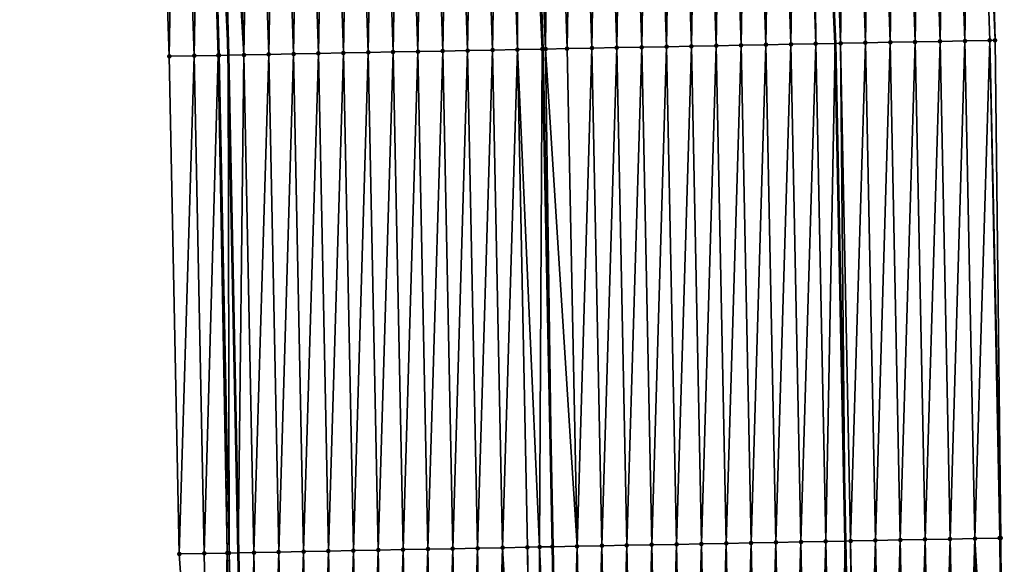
# Model space of a CAD drawing. Header units: feet. Extents: x 2017424 to 2024169, y 808042 to 818730.
# Tile 118 of 256: x 2023693 to 2023733, y 812137 to 812159. Entities that reach past the tile are written whole.
import ezdxf

# ---------------------------------------------------------------- set-up
doc = ezdxf.new("R2010")
doc.units = ezdxf.units.FT
doc.header["$MEASUREMENT"] = 0
for name, color, linetype, lineweight in [('EP_Travel Lane', 172, 'Continuous', 53), ('NB-Road Shots', 141, 'Continuous', 100), ('NB-Road X-Section', 40, 'Continuous', 13), ('STRIPING', 60, 'Continuous', 53)]:
    doc.layers.add(name, color=color, linetype=linetype, lineweight=lineweight)
doc.layers.add('I-77-MM15-17_NB-Surface-BORDER', color=7, linetype='Continuous')
doc.layers.add('I-77-MM15-17_NB-Surface-TIN', color=7, linetype='Continuous')

msp = doc.modelspace()

# ---------------------------------------------------------------- linework, layer by layer
at = {"layer": 'EP_Travel Lane'}
for points in [[(2023720.22254023, 812278.3730008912, 342.2499301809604), (2023721.501658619, 812258.2824289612, 342.1184979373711), (2023722.765500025, 812238.3228028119, 341.9916443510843), (2023723.797038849, 812218.1500379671, 341.8444396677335), (2023724.561810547, 812198.1651845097, 341.6739189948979), (2023725.326581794, 812178.180342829, 341.5018222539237), (2023726.271577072, 812157.9813534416, 341.3601893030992), (2023726.673688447, 812137.9864169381, 341.1577220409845), (2023727.075796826, 812117.9916294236, 340.94143138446), (2023727.331961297, 812097.8858543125, 340.6691234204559), (2023727.512846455, 812077.8885838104, 340.3904485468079), (2023727.621803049, 812057.6369635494, 340.1156992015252), (2023727.284125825, 812037.6417849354, 339.8348411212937)], [(2023696.031643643, 812276.5225645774, 340.5851547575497), (2023697.289323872, 812256.7592597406, 340.4478307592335), (2023698.553160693, 812236.7997059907, 340.3087777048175), (2023699.612691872, 812217.129653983, 340.1752582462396), (2023700.466038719, 812197.1484350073, 340.0246348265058), (2023701.319385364, 812177.167220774, 339.8733656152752), (2023701.857728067, 812157.5081429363, 339.6829104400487), (2023702.259886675, 812137.5132267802, 339.4786441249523), (2023702.662043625, 812117.5183930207, 339.2667330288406), (2023702.917465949, 812097.6856396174, 339.0448984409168), (2023703.099036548, 812077.6878542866, 338.8089286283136), (2023703.202368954, 812058.071713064, 338.5718063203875), (2023702.86468713, 812038.0762621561, 338.3097594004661), (2023702.527003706, 812018.080716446, 338.0542617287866)]]:
    msp.add_polyline3d(points, dxfattribs=at)
at = {"layer": 'I-77-MM15-17_NB-Surface-BORDER', "color": 3, "linetype": 'Continuous', "lineweight": -3}
for points in [[(2023701.159720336, 812018.105343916, 337.9481233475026), (2023700.849441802, 812038.1127108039, 338.1429546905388), (2023701.211211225, 812058.1078315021, 338.3997125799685), (2023701.533589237, 812077.6753957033, 338.6737031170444), (2023701.243209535, 812097.6723492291, 338.8974746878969), (2023701.294554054, 812117.4921836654, 339.1452835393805), (2023699.892370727, 812137.4677329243, 339.2793201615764), (2023699.489999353, 812157.4626875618, 339.4796204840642), (2023698.830456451, 812177.0625370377, 339.6574698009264), (2023698.976239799, 812197.0858734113, 339.8821323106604), (2023698.122911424, 812217.0670666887, 340.0363069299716), (2023696.072521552, 812236.6438606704, 340.1025773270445), (2023694.808685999, 812256.603383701, 340.2467996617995), (2023694.551123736, 812276.4094285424, 340.4634482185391), (2023693.472963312, 812296.3850298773, 340.6132967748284)], [(2023726.080596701, 812278.8214516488, 342.5919631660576), (2023727.355230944, 812258.6509808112, 342.4702733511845), (2023728.838393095, 812238.705128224, 342.3625215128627), (2023730.14952034, 812218.418489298, 342.2254912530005), (2023731.319352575, 812198.450882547, 342.061945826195), (2023732.144502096, 812178.4687677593, 341.8699552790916), (2023732.697873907, 812158.1072382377, 341.678830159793), (2023732.92388508, 812138.1085484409, 341.4957941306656), (2023733.070237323, 812118.1085106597, 341.2891043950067), (2023732.459310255, 812097.9286499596, 340.9489016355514), (2023732.284454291, 812077.9293305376, 340.5753678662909), (2023731.096131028, 812057.5772021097, 340.1907748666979), (2023732.117494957, 812037.5585597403, 339.9452976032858)]]:
    msp.add_polyline3d(points, dxfattribs=at)
at = {"layer": 'I-77-MM15-17_NB-Surface-TIN', "color": 128, "linetype": 'Continuous', "lineweight": -3}
for points in [[(2023723.485511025, 812157.9271844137, 341.184275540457), (2023723.808244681, 812178.1162279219, 341.4041837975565), (2023722.809135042, 812178.0740360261, 341.3402616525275)], [(2023723.485511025, 812157.9271844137, 341.184275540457), (2023724.485323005, 812157.9465884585, 341.2506629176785), (2023723.808244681, 812178.1162279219, 341.4041837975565)], [(2023724.485323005, 812157.9465884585, 341.2506629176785), (2023724.807355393, 812178.1583946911, 341.471481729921), (2023723.808244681, 812178.1162279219, 341.4041837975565)], [(2023724.485323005, 812157.9465884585, 341.2506629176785), (2023725.485134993, 812157.965992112, 341.3170866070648), (2023724.807355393, 812178.1583946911, 341.471481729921)], [(2023725.485134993, 812157.965992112, 341.3170866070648), (2023725.326581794, 812178.180342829, 341.5018222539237), (2023724.807355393, 812178.1583946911, 341.471481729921)], [(2023725.806463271, 812178.200627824, 341.529863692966), (2023725.326581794, 812178.180342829, 341.5018222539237), (2023726.271577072, 812157.9813534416, 341.3601893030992)], [(2023725.485134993, 812157.965992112, 341.3170866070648), (2023726.271577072, 812157.9813534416, 341.3601893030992), (2023725.326581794, 812178.180342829, 341.5018222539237)], [(2023726.484944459, 812157.9855210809, 341.3718833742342), (2023726.805564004, 812178.2430282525, 341.565769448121), (2023725.806463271, 812178.200627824, 341.529863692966)], [(2023726.484944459, 812157.9855210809, 341.3718833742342), (2023725.806463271, 812178.200627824, 341.529863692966), (2023726.271577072, 812157.9813534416, 341.3601893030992)], [(2023726.484944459, 812157.9855210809, 341.3718833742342), (2023727.484750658, 812158.0052123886, 341.4116181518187), (2023726.805564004, 812178.2430282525, 341.565769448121)], [(2023727.484750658, 812158.0052123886, 341.4116181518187), (2023727.804676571, 812178.2851515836, 341.6389032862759), (2023726.805564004, 812178.2430282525, 341.565769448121)], [(2023727.484750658, 812158.0052123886, 341.4116181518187), (2023728.484561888, 812158.0246536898, 341.4745488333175), (2023727.804676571, 812178.2851515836, 341.6389032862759)], [(2023728.484561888, 812158.0246536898, 341.4745488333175), (2023728.803780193, 812178.3274843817, 341.6838951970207), (2023727.804676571, 812178.2851515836, 341.6389032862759)], [(2023728.484561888, 812158.0246536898, 341.4745488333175), (2023729.484368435, 812158.044327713, 341.5158873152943), (2023728.803780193, 812178.3274843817, 341.6838951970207)], [(2023729.484368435, 812158.044327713, 341.5158873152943), (2023729.802885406, 812178.3697799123, 341.7338940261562), (2023728.803780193, 812178.3274843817, 341.6838951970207)], [(2023729.484368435, 812158.044327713, 341.5158873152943), (2023730.484176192, 812158.0639416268, 341.562802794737), (2023729.802885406, 812178.3697799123, 341.7338940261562)], [(2023730.484176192, 812158.0639416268, 341.562802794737), (2023730.801993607, 812178.4120054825, 341.793292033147), (2023729.802885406, 812178.3697799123, 341.7338940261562)], [(2023730.484176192, 812158.0639416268, 341.562802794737), (2023731.483985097, 812158.0834984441, 341.6150157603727), (2023730.801993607, 812178.4120054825, 341.793292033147)], [(2023731.483985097, 812158.0834984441, 341.6150157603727), (2023731.801101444, 812178.4542395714, 341.8515455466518), (2023730.801993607, 812178.4120054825, 341.793292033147)], [(2023731.483985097, 812158.0834984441, 341.6150157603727), (2023732.483794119, 812158.103049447, 341.6677681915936), (2023731.801101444, 812178.4542395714, 341.8515455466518)], [(2023732.697873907, 812158.1072382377, 341.678830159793), (2023732.144502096, 812178.4687677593, 341.8699552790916), (2023731.801101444, 812178.4542395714, 341.8515455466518)], [(2023732.483794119, 812158.103049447, 341.6677681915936), (2023732.697873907, 812158.1072382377, 341.678830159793), (2023731.801101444, 812178.4542395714, 341.8515455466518)], [(2023714.623209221, 812157.7548843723, 340.6239399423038), (2023714.816263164, 812177.7363783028, 340.8453498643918), (2023713.825504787, 812177.6944858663, 340.7890978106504)], [(2023714.623209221, 812157.7548843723, 340.6239399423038), (2023715.487019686, 812157.7717284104, 340.6739265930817), (2023714.816263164, 812177.7363783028, 340.8453498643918)], [(2023715.487019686, 812157.7717284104, 340.6739265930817), (2023715.815371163, 812177.778608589, 340.9041142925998), (2023714.816263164, 812177.7363783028, 340.8453498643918)], [(2023715.487019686, 812157.7717284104, 340.6739265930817), (2023716.486830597, 812157.791185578, 340.7353851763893), (2023715.815371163, 812177.778608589, 340.9041142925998)], [(2023716.486830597, 812157.791185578, 340.7353851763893), (2023716.814479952, 812177.8208203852, 340.9653628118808), (2023715.815371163, 812177.778608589, 340.9041142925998)], [(2023716.486830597, 812157.791185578, 340.7353851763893), (2023717.486642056, 812157.8106154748, 340.7993739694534), (2023716.814479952, 812177.8208203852, 340.9653628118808)], [(2023717.486642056, 812157.8106154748, 340.7993739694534), (2023717.813590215, 812177.86299769, 341.0312453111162), (2023716.814479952, 812177.8208203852, 340.9653628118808)], [(2023717.486642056, 812157.8106154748, 340.7993739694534), (2023718.486454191, 812157.8300118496, 340.8664729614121), (2023717.813590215, 812177.86299769, 341.0312453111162)], [(2023718.486454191, 812157.8300118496, 340.8664729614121), (2023718.812700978, 812177.9051632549, 341.0987050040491), (2023717.813590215, 812177.86299769, 341.0312453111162)], [(2023718.486454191, 812157.8300118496, 340.8664729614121), (2023719.486266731, 812157.8493880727, 340.9354416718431), (2023718.812700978, 812177.9051632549, 341.0987050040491)], [(2023719.486266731, 812157.8493880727, 340.9354416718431), (2023719.811810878, 812177.947349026, 341.1634500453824), (2023718.812700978, 812177.9051632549, 341.0987050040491)], [(2023719.486266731, 812157.8493880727, 340.9354416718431), (2023720.486078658, 812157.8687947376, 341.0015859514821), (2023719.811810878, 812177.947349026, 341.1634500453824)], [(2023720.486078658, 812157.8687947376, 341.0015859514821), (2023720.810919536, 812177.9895639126, 341.2242833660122), (2023719.811810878, 812177.947349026, 341.1634500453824)], [(2023720.486078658, 812157.8687947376, 341.0015859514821), (2023721.485889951, 812157.8882329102, 341.0648068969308), (2023720.810919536, 812177.9895639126, 341.2242833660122)], [(2023721.485889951, 812157.8882329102, 341.0648068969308), (2023721.810026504, 812178.0318183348, 341.2798051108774), (2023720.810919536, 812177.9895639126, 341.2242833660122)], [(2023721.485889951, 812157.8882329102, 341.0648068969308), (2023722.485700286, 812157.9077186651, 341.1236131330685), (2023721.810026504, 812178.0318183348, 341.2798051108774)], [(2023722.485700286, 812157.9077186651, 341.1236131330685), (2023722.809135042, 812178.0740360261, 341.3402616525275), (2023721.810026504, 812178.0318183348, 341.2798051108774)], [(2023722.485700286, 812157.9077186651, 341.1236131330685), (2023723.485511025, 812157.9271844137, 341.184275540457), (2023722.809135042, 812178.0740360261, 341.3402616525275)], [(2023704.489075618, 812157.5588945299, 339.8870121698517), (2023704.825144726, 812177.3149756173, 340.136766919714), (2023703.826032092, 812177.2728538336, 340.0634251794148)], [(2023704.489075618, 812157.5588945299, 339.8870121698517), (2023705.488889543, 812157.5782019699, 339.9623626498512), (2023704.825144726, 812177.3149756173, 340.136766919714)], [(2023705.488889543, 812157.5782019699, 339.9623626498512), (2023705.824257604, 812177.3570916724, 340.2108782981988), (2023704.825144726, 812177.3149756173, 340.136766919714)], [(2023705.488889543, 812157.5782019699, 339.9623626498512), (2023706.488703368, 812157.5975143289, 340.0372567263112), (2023705.824257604, 812177.3570916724, 340.2108782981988)], [(2023706.488703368, 812157.5975143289, 340.0372567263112), (2023706.823371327, 812177.3991879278, 340.2876497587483), (2023705.824257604, 812177.3570916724, 340.2108782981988)], [(2023706.488703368, 812157.5975143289, 340.0372567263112), (2023707.48851704, 812157.616834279, 340.1114465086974), (2023706.823371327, 812177.3991879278, 340.2876497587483)], [(2023707.48851704, 812157.616834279, 340.1114465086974), (2023707.82248262, 812177.4413410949, 340.3567751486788), (2023706.823371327, 812177.3991879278, 340.2876497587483)], [(2023707.48851704, 812157.616834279, 340.1114465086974), (2023708.488330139, 812157.6361827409, 340.1829909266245), (2023707.82248262, 812177.4413410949, 340.3567751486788)], [(2023708.488330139, 812157.6361827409, 340.1829909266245), (2023708.821594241, 812177.4834865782, 340.4269328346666), (2023707.82248262, 812177.4413410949, 340.3567751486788)], [(2023708.488330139, 812157.6361827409, 340.1829909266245), (2023709.488143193, 812157.6555333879, 340.2543326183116), (2023708.821594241, 812177.4834865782, 340.4269328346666)], [(2023709.488143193, 812157.6555333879, 340.2543326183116), (2023709.820706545, 812177.5256160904, 340.4992362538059), (2023708.821594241, 812177.4834865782, 340.4269328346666)], [(2023709.488143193, 812157.6555333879, 340.2543326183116), (2023710.487956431, 812157.6748749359, 340.326518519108), (2023709.820706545, 812177.5256160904, 340.4992362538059)], [(2023710.487956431, 812157.6748749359, 340.326518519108), (2023710.819819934, 812177.5677201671, 340.574956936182), (2023709.820706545, 812177.5256160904, 340.4992362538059)], [(2023710.487956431, 812157.6748749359, 340.326518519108), (2023711.487770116, 812157.6941942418, 340.4007680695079), (2023710.819819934, 812177.5677201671, 340.574956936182)], [(2023711.487770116, 812157.6941942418, 340.4007680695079), (2023711.818932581, 812177.6098416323, 340.6483414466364), (2023710.819819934, 812177.5677201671, 340.574956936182)], [(2023711.487770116, 812157.6941942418, 340.4007680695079), (2023712.487583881, 812157.7135095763, 340.4753860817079), (2023711.818932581, 812177.6098416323, 340.6483414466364)], [(2023712.487583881, 812157.7135095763, 340.4753860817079), (2023712.818043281, 812177.6520086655, 340.7156039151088), (2023711.818932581, 812177.6098416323, 340.6483414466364)], [(2023712.487583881, 812157.7135095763, 340.4753860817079), (2023713.487397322, 812157.7328410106, 340.5485103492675), (2023712.818043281, 812177.6520086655, 340.7156039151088)], [(2023713.487397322, 812157.7328410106, 340.5485103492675), (2023713.567086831, 812177.6835640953, 340.7737595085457), (2023712.818043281, 812177.6520086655, 340.7156039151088)], [(2023713.487397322, 812157.7328410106, 340.5485103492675), (2023714.487209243, 812157.752248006, 340.6146239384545), (2023713.567086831, 812177.6835640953, 340.7737595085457)], [(2023714.487209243, 812157.752248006, 340.6146239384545), (2023713.817155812, 812177.694132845, 340.7886237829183), (2023713.567086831, 812177.6835640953, 340.7737595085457)], [(2023714.487209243, 812157.752248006, 340.6146239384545), (2023713.825504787, 812177.6944858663, 340.7890978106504), (2023713.817155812, 812177.694132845, 340.7886237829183)], [(2023714.623209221, 812157.7548843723, 340.6239399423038), (2023713.825504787, 812177.6944858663, 340.7890978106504), (2023714.495480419, 812157.7524083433, 340.6151905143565)], [(2023714.487209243, 812157.752248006, 340.6146239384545), (2023714.495480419, 812157.7524083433, 340.6151905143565), (2023713.825504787, 812177.6944858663, 340.7890978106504)], [(2023699.489999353, 812157.4626875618, 339.4796204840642), (2023699.829567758, 812177.1046898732, 339.7266397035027), (2023698.830456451, 812177.0625370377, 339.6574698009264)], [(2023699.489999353, 812157.4626875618, 339.4796204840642), (2023700.489813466, 812157.4819856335, 339.5558401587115), (2023699.829567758, 812177.1046898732, 339.7266397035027)], [(2023700.489813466, 812157.4819856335, 339.5558401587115), (2023700.828689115, 812177.146607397, 339.8274237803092), (2023699.829567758, 812177.1046898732, 339.7266397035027)], [(2023700.489813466, 812157.4819856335, 339.5558401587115), (2023701.458520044, 812157.500482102, 339.6483462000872), (2023700.828689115, 812177.146607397, 339.8274237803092)], [(2023701.489631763, 812157.50107573, 339.6513560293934), (2023700.928690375, 812177.1507924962, 339.838904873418), (2023700.828689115, 812177.146607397, 339.8274237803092)], [(2023701.458520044, 812157.500482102, 339.6483462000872), (2023701.489631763, 812157.50107573, 339.6513560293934), (2023700.828689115, 812177.146607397, 339.8274237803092)], [(2023700.928690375, 812177.1507924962, 339.838904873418), (2023701.857728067, 812157.5081429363, 339.6829104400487), (2023701.319385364, 812177.167220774, 339.8733656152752)], [(2023701.489631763, 812157.50107573, 339.6513560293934), (2023701.857728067, 812157.5081429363, 339.6829104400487), (2023700.928690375, 812177.1507924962, 339.838904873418)], [(2023702.489447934, 812157.5202715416, 339.7370635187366), (2023701.827807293, 812177.1885993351, 339.9182103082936), (2023701.319385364, 812177.167220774, 339.8733656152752)], [(2023702.489447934, 812157.5202715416, 339.7370635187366), (2023701.319385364, 812177.167220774, 339.8733656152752), (2023701.857728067, 812157.5081429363, 339.6829104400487)], [(2023702.489447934, 812157.5202715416, 339.7370635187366), (2023702.826919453, 812177.2307322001, 339.9900632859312), (2023701.827807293, 812177.1885993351, 339.9182103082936)], [(2023702.489447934, 812157.5202715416, 339.7370635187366), (2023703.489261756, 812157.5395840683, 339.811942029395), (2023702.826919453, 812177.2307322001, 339.9900632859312)], [(2023703.489261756, 812157.5395840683, 339.811942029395), (2023703.826032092, 812177.2728538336, 340.0634251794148), (2023702.826919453, 812177.2307322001, 339.9900632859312)], [(2023703.489261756, 812157.5395840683, 339.811942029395), (2023704.489075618, 812157.5588945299, 339.8870121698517), (2023703.826032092, 812177.2728538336, 340.0634251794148)], [(2023722.888070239, 812137.9128346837, 340.9167573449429), (2023723.485511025, 812157.9271844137, 341.184275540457), (2023722.485700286, 812157.9077186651, 341.1236131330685)], [(2023722.888070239, 812137.9128346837, 340.9167573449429), (2023723.887880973, 812137.9323006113, 340.9774031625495), (2023723.485511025, 812157.9271844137, 341.184275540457)], [(2023723.887880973, 812137.9323006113, 340.9774031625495), (2023724.485323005, 812157.9465884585, 341.2506629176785), (2023723.485511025, 812157.9271844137, 341.184275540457)], [(2023723.887880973, 812137.9323006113, 340.9774031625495), (2023724.887692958, 812137.9517044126, 341.0438131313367), (2023724.485323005, 812157.9465884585, 341.2506629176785)], [(2023724.887692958, 812137.9517044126, 341.0438131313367), (2023725.485134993, 812157.965992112, 341.3170866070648), (2023724.485323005, 812157.9465884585, 341.2506629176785)], [(2023724.887692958, 812137.9517044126, 341.0438131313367), (2023725.88750517, 812137.9710969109, 341.1112717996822), (2023725.485134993, 812157.965992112, 341.3170866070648)], [(2023725.88750517, 812137.9710969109, 341.1112717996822), (2023726.271577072, 812157.9813534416, 341.3601893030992), (2023725.485134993, 812157.965992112, 341.3170866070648)], [(2023725.88750517, 812137.9710969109, 341.1112717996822), (2023726.673688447, 812137.9864169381, 341.1577220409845), (2023726.271577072, 812157.9813534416, 341.3601893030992)], [(2023726.484944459, 812157.9855210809, 341.3718833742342), (2023726.271577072, 812157.9813534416, 341.3601893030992), (2023726.673688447, 812137.9864169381, 341.1577220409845)], [(2023726.887315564, 812137.990579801, 341.1703438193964), (2023727.484750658, 812158.0052123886, 341.4116181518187), (2023726.484944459, 812157.9855210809, 341.3718833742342)], [(2023726.887315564, 812137.990579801, 341.1703438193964), (2023726.484944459, 812157.9855210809, 341.3718833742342), (2023726.673688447, 812137.9864169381, 341.1577220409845)], [(2023726.887315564, 812137.990579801, 341.1703438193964), (2023727.887125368, 812138.0100919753, 341.2266988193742), (2023727.484750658, 812158.0052123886, 341.4116181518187)], [(2023727.887125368, 812138.0100919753, 341.2266988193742), (2023728.484561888, 812158.0246536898, 341.4745488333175), (2023727.484750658, 812158.0052123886, 341.4116181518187)], [(2023727.887125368, 812138.0100919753, 341.2266988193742), (2023728.88693476, 812138.0296245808, 341.2811581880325), (2023728.484561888, 812158.0246536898, 341.4745488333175)], [(2023728.88693476, 812138.0296245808, 341.2811581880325), (2023729.484368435, 812158.044327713, 341.5158873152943), (2023728.484561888, 812158.0246536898, 341.4745488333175)], [(2023728.88693476, 812138.0296245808, 341.2811581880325), (2023729.886742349, 812138.049246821, 341.3273011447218), (2023729.484368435, 812158.044327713, 341.5158873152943)], [(2023729.886742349, 812138.049246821, 341.3273011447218), (2023730.484176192, 812158.0639416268, 341.562802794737), (2023729.484368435, 812158.044327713, 341.5158873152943)], [(2023729.886742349, 812138.049246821, 341.3273011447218), (2023730.886551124, 812138.0688101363, 341.3789112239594), (2023730.484176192, 812158.0639416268, 341.562802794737)], [(2023730.886551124, 812138.0688101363, 341.3789112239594), (2023731.483985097, 812158.0834984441, 341.6150157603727), (2023730.484176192, 812158.0639416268, 341.562802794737)], [(2023730.886551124, 812138.0688101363, 341.3789112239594), (2023731.886361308, 812138.0883034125, 341.4370195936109), (2023731.483985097, 812158.0834984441, 341.6150157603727)], [(2023731.886361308, 812138.0883034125, 341.4370195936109), (2023732.483794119, 812158.103049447, 341.6677681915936), (2023731.483985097, 812158.0834984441, 341.6150157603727)], [(2023731.886361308, 812138.0883034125, 341.4370195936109), (2023732.886171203, 812138.107811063, 341.493794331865), (2023732.483794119, 812158.103049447, 341.6677681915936)], [(2023732.92388508, 812138.1085484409, 341.4957941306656), (2023732.697873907, 812158.1072382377, 341.678830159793), (2023732.483794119, 812158.103049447, 341.6677681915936)], [(2023732.886171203, 812138.107811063, 341.493794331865), (2023732.92388508, 812138.1085484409, 341.4957941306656), (2023732.483794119, 812158.103049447, 341.6677681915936)], [(2023702.489447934, 812157.5202715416, 339.7370635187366), (2023701.857728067, 812157.5081429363, 339.6829104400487), (2023702.259886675, 812137.5132267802, 339.4786441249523)], [(2023702.891818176, 812137.5253731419, 339.5315453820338), (2023702.489447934, 812157.5202715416, 339.7370635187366), (2023702.259886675, 812137.5132267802, 339.4786441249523)], [(2023702.891818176, 812137.5253731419, 339.5315453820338), (2023703.489261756, 812157.5395840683, 339.811942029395), (2023702.489447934, 812157.5202715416, 339.7370635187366)], [(2023702.891818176, 812137.5253731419, 339.5315453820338), (2023703.891632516, 812137.544659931, 339.6088118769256), (2023703.489261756, 812157.5395840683, 339.811942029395)], [(2023703.891632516, 812137.544659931, 339.6088118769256), (2023704.489075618, 812157.5588945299, 339.8870121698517), (2023703.489261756, 812157.5395840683, 339.811942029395)], [(2023703.891632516, 812137.544659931, 339.6088118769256), (2023704.891446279, 812137.5639753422, 339.6834227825), (2023704.489075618, 812157.5588945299, 339.8870121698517)], [(2023704.891446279, 812137.5639753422, 339.6834227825), (2023705.488889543, 812157.5782019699, 339.9623626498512), (2023704.489075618, 812157.5588945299, 339.8870121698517)], [(2023704.891446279, 812137.5639753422, 339.6834227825), (2023705.891259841, 812137.5833007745, 339.7571039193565), (2023705.488889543, 812157.5782019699, 339.9623626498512)], [(2023705.891259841, 812137.5833007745, 339.7571039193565), (2023706.488703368, 812157.5975143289, 340.0372567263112), (2023705.488889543, 812157.5782019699, 339.9623626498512)], [(2023705.891259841, 812137.5833007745, 339.7571039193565), (2023706.891073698, 812137.602611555, 339.8321444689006), (2023706.488703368, 812157.5975143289, 340.0372567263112)], [(2023706.891073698, 812137.602611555, 339.8321444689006), (2023707.48851704, 812157.616834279, 340.1114465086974), (2023706.488703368, 812157.5975143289, 340.0372567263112)], [(2023706.891073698, 812137.602611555, 339.8321444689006), (2023707.890887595, 812137.6219203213, 339.907371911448), (2023707.48851704, 812157.616834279, 340.1114465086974)], [(2023707.890887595, 812137.6219203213, 339.907371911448), (2023708.488330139, 812157.6361827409, 340.1829909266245), (2023707.48851704, 812157.616834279, 340.1114465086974)], [(2023707.890887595, 812137.6219203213, 339.907371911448), (2023708.890700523, 812137.6412772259, 339.9781329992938), (2023708.488330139, 812157.6361827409, 340.1829909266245)], [(2023708.890700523, 812137.6412772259, 339.9781329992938), (2023709.488143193, 812157.6555333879, 340.2543326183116), (2023708.488330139, 812157.6361827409, 340.1829909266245)], [(2023708.890700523, 812137.6412772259, 339.9781329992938), (2023709.890513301, 812137.6606416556, 340.0481959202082), (2023709.488143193, 812157.6555333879, 340.2543326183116)], [(2023709.890513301, 812137.6606416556, 340.0481959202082), (2023710.487956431, 812157.6748749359, 340.326518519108), (2023709.488143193, 812157.6555333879, 340.2543326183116)], [(2023709.890513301, 812137.6606416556, 340.0481959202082), (2023710.890326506, 812137.6799848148, 340.1202323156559), (2023710.487956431, 812157.6748749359, 340.326518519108)], [(2023710.890326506, 812137.6799848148, 340.1202323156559), (2023711.487770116, 812157.6941942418, 340.4007680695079), (2023710.487956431, 812157.6748749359, 340.326518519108)], [(2023710.890326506, 812137.6799848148, 340.1202323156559), (2023711.890140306, 812137.6992984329, 340.1950095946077), (2023711.487770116, 812157.6941942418, 340.4007680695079)], [(2023711.890140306, 812137.6992984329, 340.1950095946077), (2023712.487583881, 812157.7135095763, 340.4753860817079), (2023711.487770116, 812157.6941942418, 340.4007680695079)], [(2023711.890140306, 812137.6992984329, 340.1950095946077), (2023712.889953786, 812137.7186279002, 340.2683163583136), (2023712.487583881, 812157.7135095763, 340.4753860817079)], [(2023712.889953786, 812137.7186279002, 340.2683163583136), (2023713.487397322, 812157.7328410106, 340.5485103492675), (2023712.487583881, 812157.7135095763, 340.4753860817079)], [(2023712.889953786, 812137.7186279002, 340.2683163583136), (2023713.889766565, 812137.7379922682, 340.3383849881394), (2023713.487397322, 812157.7328410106, 340.5485103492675)], [(2023714.382823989, 812137.7475366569, 340.3734164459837), (2023714.487209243, 812157.752248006, 340.6146239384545), (2023713.487397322, 812157.7328410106, 340.5485103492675)], [(2023713.889766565, 812137.7379922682, 340.3383849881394), (2023714.382823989, 812137.7475366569, 340.3734164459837), (2023713.487397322, 812157.7328410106, 340.5485103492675)], [(2023714.382823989, 812137.7475366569, 340.3734164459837), (2023714.889578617, 812137.7573926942, 340.4051081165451), (2023714.487209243, 812157.752248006, 340.6146239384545)], [(2023714.889578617, 812137.7573926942, 340.4051081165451), (2023714.495480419, 812157.7524083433, 340.6151905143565), (2023714.487209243, 812157.752248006, 340.6146239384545)], [(2023714.623209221, 812157.7548843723, 340.6239399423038), (2023714.495480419, 812157.7524083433, 340.6151905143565), (2023714.897850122, 812137.7575536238, 340.4056203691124)], [(2023714.889578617, 812137.7573926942, 340.4051081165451), (2023714.897850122, 812137.7575536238, 340.4056203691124), (2023714.495480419, 812157.7524083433, 340.6151905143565)], [(2023715.889389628, 812137.7768449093, 340.4670262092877), (2023715.487019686, 812157.7717284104, 340.6739265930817), (2023714.623209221, 812157.7548843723, 340.6239399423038)], [(2023715.889389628, 812137.7768449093, 340.4670262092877), (2023714.623209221, 812157.7548843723, 340.6239399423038), (2023714.897850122, 812137.7575536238, 340.4056203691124)], [(2023715.889389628, 812137.7768449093, 340.4670262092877), (2023716.486830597, 812157.791185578, 340.7353851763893), (2023715.487019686, 812157.7717284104, 340.6739265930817)], [(2023715.889389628, 812137.7768449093, 340.4670262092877), (2023716.889200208, 812137.7963185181, 340.5269593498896), (2023716.486830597, 812157.791185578, 340.7353851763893)], [(2023716.889200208, 812137.7963185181, 340.5269593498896), (2023717.486642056, 812157.8106154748, 340.7993739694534), (2023716.486830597, 812157.791185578, 340.7353851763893)], [(2023716.889200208, 812137.7963185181, 340.5269593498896), (2023717.889011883, 812137.8157376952, 340.5919427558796), (2023717.486642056, 812157.8106154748, 340.7993739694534)], [(2023717.889011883, 812137.8157376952, 340.5919427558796), (2023718.486454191, 812157.8300118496, 340.8664729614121), (2023717.486642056, 812157.8106154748, 340.7993739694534)], [(2023717.889011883, 812137.8157376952, 340.5919427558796), (2023718.888823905, 812137.8351396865, 340.6585206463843), (2023718.486454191, 812157.8300118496, 340.8664729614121)], [(2023718.888823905, 812137.8351396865, 340.6585206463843), (2023719.486266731, 812157.8493880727, 340.9354416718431), (2023718.486454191, 812157.8300118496, 340.8664729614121)], [(2023718.888823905, 812137.8351396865, 340.6585206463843), (2023719.888636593, 812137.8545085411, 340.7281730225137), (2023719.486266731, 812157.8493880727, 340.9354416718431)], [(2023719.888636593, 812137.8545085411, 340.7281730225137), (2023720.486078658, 812157.8687947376, 341.0015859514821), (2023719.486266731, 812157.8493880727, 340.9354416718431)], [(2023719.888636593, 812137.8545085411, 340.7281730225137), (2023720.888448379, 812137.8739222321, 340.7936654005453), (2023720.486078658, 812157.8687947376, 341.0015859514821)], [(2023720.888448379, 812137.8739222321, 340.7936654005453), (2023721.485889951, 812157.8882329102, 341.0648068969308), (2023720.486078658, 812157.8687947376, 341.0015859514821)], [(2023720.888448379, 812137.8739222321, 340.7936654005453), (2023721.888259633, 812137.8933623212, 340.8567085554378), (2023721.485889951, 812157.8882329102, 341.0648068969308)], [(2023721.888259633, 812137.8933623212, 340.8567085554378), (2023722.485700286, 812157.9077186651, 341.1236131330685), (2023721.485889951, 812157.8882329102, 341.0648068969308)], [(2023721.888259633, 812137.8933623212, 340.8567085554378), (2023722.888070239, 812137.9128346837, 340.9167573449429), (2023722.485700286, 812157.9077186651, 341.1236131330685)], [(2023699.892370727, 812137.4677329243, 339.2793201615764), (2023700.489813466, 812157.4819856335, 339.5558401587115), (2023699.489999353, 812157.4626875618, 339.4796204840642)], [(2023699.892370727, 812137.4677329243, 339.2793201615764), (2023700.892185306, 812137.4870078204, 339.3576901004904), (2023700.489813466, 812157.4819856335, 339.5558401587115)], [(2023700.892185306, 812137.4870078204, 339.3576901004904), (2023701.458520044, 812157.500482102, 339.6483462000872), (2023700.489813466, 812157.4819856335, 339.5558401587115)], [(2023700.892185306, 812137.4870078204, 339.3576901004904), (2023701.823450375, 812137.5048412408, 339.4418110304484), (2023701.458520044, 812157.500482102, 339.6483462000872)], [(2023701.823450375, 812137.5048412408, 339.4418110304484), (2023701.489631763, 812157.50107573, 339.6513560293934), (2023701.458520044, 812157.500482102, 339.6483462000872)], [(2023701.892002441, 812137.5061556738, 339.4478472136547), (2023701.857728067, 812157.5081429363, 339.6829104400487), (2023701.489631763, 812157.50107573, 339.6513560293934)], [(2023701.823450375, 812137.5048412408, 339.4418110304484), (2023701.892002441, 812137.5061556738, 339.4478472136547), (2023701.489631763, 812157.50107573, 339.6513560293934)], [(2023701.892002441, 812137.5061556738, 339.4478472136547), (2023702.259886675, 812137.5132267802, 339.4786441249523), (2023701.857728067, 812157.5081429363, 339.6829104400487)], [(2023712.292509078, 812117.7044730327, 339.9827185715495), (2023712.889953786, 812137.7186279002, 340.2683163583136), (2023711.890140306, 812137.6992984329, 340.1950095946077)], [(2023712.292509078, 812117.7044730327, 339.9827185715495), (2023713.292322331, 812117.7238138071, 340.0549762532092), (2023712.889953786, 812137.7186279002, 340.2683163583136)], [(2023714.079540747, 812117.7390586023, 340.1103356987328), (2023713.889766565, 812137.7379922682, 340.3383849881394), (2023712.889953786, 812137.7186279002, 340.2683163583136)], [(2023713.292322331, 812117.7238138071, 340.0549762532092), (2023714.079540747, 812117.7390586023, 340.1103356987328), (2023712.889953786, 812137.7186279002, 340.2683163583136)], [(2023714.29213495, 812117.7431861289, 340.1243069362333), (2023714.382823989, 812137.7475366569, 340.3734164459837), (2023713.889766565, 812137.7379922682, 340.3383849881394)], [(2023714.079540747, 812117.7390586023, 340.1103356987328), (2023714.29213495, 812117.7431861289, 340.1243069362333), (2023713.889766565, 812137.7379922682, 340.3383849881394)], [(2023714.29213495, 812117.7431861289, 340.1243069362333), (2023715.29194693, 812117.7625901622, 340.1906953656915), (2023714.382823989, 812137.7475366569, 340.3734164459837)], [(2023715.29194693, 812117.7625901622, 340.1906953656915), (2023714.889578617, 812137.7573926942, 340.4051081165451), (2023714.382823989, 812137.7475366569, 340.3734164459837)], [(2023715.29194693, 812117.7625901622, 340.1906953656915), (2023714.897850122, 812137.7575536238, 340.4056203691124), (2023714.889578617, 812137.7573926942, 340.4051081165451)], [(2023715.889389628, 812137.7768449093, 340.4670262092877), (2023714.897850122, 812137.7575536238, 340.4056203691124), (2023715.30021877, 812117.762751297, 340.1911892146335)], [(2023715.29194693, 812117.7625901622, 340.1906953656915), (2023715.30021877, 812117.762751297, 340.1911892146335), (2023714.897850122, 812137.7575536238, 340.4056203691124)], [(2023716.291757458, 812117.7820663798, 340.2503864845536), (2023715.889389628, 812137.7768449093, 340.4670262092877), (2023715.30021877, 812117.762751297, 340.1911892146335)], [(2023716.291757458, 812117.7820663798, 340.2503864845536), (2023716.889200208, 812137.7963185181, 340.5269593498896), (2023715.889389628, 812137.7768449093, 340.4670262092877)], [(2023716.291757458, 812117.7820663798, 340.2503864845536), (2023717.291568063, 812117.8015387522, 340.3104343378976), (2023716.889200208, 812137.7963185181, 340.5269593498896)], [(2023717.291568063, 812117.8015387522, 340.3104343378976), (2023717.889011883, 812137.8157376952, 340.5919427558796), (2023716.889200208, 812137.7963185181, 340.5269593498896)], [(2023717.291568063, 812117.8015387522, 340.3104343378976), (2023718.291379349, 812117.8209772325, 340.3736267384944), (2023717.889011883, 812137.8157376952, 340.5919427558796)], [(2023718.291379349, 812117.8209772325, 340.3736267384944), (2023718.888823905, 812137.8351396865, 340.6585206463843), (2023717.889011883, 812137.8157376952, 340.5919427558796)], [(2023718.291379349, 812117.8209772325, 340.3736267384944), (2023719.291191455, 812117.8403750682, 340.4405902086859), (2023718.888823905, 812137.8351396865, 340.6585206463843)], [(2023719.291191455, 812117.8403750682, 340.4405902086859), (2023719.888636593, 812137.8545085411, 340.7281730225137), (2023718.888823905, 812137.8351396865, 340.6585206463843)], [(2023719.291191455, 812117.8403750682, 340.4405902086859), (2023720.291003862, 812117.859757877, 340.508947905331), (2023719.888636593, 812137.8545085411, 340.7281730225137)], [(2023720.291003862, 812117.859757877, 340.508947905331), (2023720.888448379, 812137.8739222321, 340.7936654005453), (2023719.888636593, 812137.8545085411, 340.7281730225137)], [(2023720.291003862, 812117.859757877, 340.508947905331), (2023721.290815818, 812117.8791630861, 340.5752272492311), (2023720.888448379, 812137.8739222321, 340.7936654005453)], [(2023721.290815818, 812117.8791630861, 340.5752272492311), (2023721.888259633, 812137.8933623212, 340.8567085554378), (2023720.888448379, 812137.8739222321, 340.7936654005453)], [(2023721.290815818, 812117.8791630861, 340.5752272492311), (2023722.290626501, 812117.8986316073, 340.6356324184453), (2023721.888259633, 812137.8933623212, 340.8567085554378)], [(2023722.290626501, 812117.8986316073, 340.6356324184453), (2023722.888070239, 812137.9128346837, 340.9167573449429), (2023721.888259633, 812137.8933623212, 340.8567085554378)], [(2023722.290626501, 812117.8986316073, 340.6356324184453), (2023723.290436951, 812117.918111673, 340.6949665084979), (2023722.888070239, 812137.9128346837, 340.9167573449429)], [(2023723.290436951, 812117.918111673, 340.6949665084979), (2023723.887880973, 812137.9323006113, 340.9774031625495), (2023722.888070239, 812137.9128346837, 340.9167573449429)], [(2023723.290436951, 812117.918111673, 340.6949665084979), (2023724.290247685, 812117.9375776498, 340.7556077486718), (2023723.887880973, 812137.9323006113, 340.9774031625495)], [(2023724.290247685, 812117.9375776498, 340.7556077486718), (2023724.887692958, 812137.9517044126, 341.0438131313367), (2023723.887880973, 812137.9323006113, 340.9774031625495)], [(2023724.290247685, 812117.9375776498, 340.7556077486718), (2023725.290059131, 812117.9570082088, 340.8195351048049), (2023724.887692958, 812137.9517044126, 341.0438131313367)], [(2023725.290059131, 812117.9570082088, 340.8195351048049), (2023725.88750517, 812137.9710969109, 341.1112717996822), (2023724.887692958, 812137.9517044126, 341.0438131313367)], [(2023725.290059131, 812117.9570082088, 340.8195351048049), (2023726.289871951, 812117.9763705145, 340.8897950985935), (2023725.88750517, 812137.9710969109, 341.1112717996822)], [(2023726.289871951, 812117.9763705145, 340.8897950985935), (2023726.673688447, 812137.9864169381, 341.1577220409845), (2023725.88750517, 812137.9710969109, 341.1112717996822)], [(2023726.289871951, 812117.9763705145, 340.8897950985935), (2023727.075796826, 812117.9916294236, 340.94143138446), (2023726.673688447, 812137.9864169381, 341.1577220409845)], [(2023726.887315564, 812137.990579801, 341.1703438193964), (2023726.673688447, 812137.9864169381, 341.1577220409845), (2023727.075796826, 812117.9916294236, 340.94143138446)], [(2023727.289683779, 812117.9957820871, 340.9554840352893), (2023727.887125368, 812138.0100919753, 341.2266988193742), (2023726.887315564, 812137.990579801, 341.1703438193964)], [(2023727.289683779, 812117.9957820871, 340.9554840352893), (2023726.887315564, 812137.990579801, 341.1703438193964), (2023727.075796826, 812117.9916294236, 340.94143138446)], [(2023727.289683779, 812117.9957820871, 340.9554840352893), (2023728.289492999, 812118.0153232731, 341.0091472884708), (2023727.887125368, 812138.0100919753, 341.2266988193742)], [(2023728.289492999, 812118.0153232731, 341.0091472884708), (2023728.88693476, 812138.0296245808, 341.2811581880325), (2023727.887125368, 812138.0100919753, 341.2266988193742)], [(2023728.289492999, 812118.0153232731, 341.0091472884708), (2023729.289303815, 812118.0347851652, 341.0701675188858), (2023728.88693476, 812138.0296245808, 341.2811581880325)], [(2023729.289303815, 812118.0347851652, 341.0701675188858), (2023729.886742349, 812138.049246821, 341.3273011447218), (2023728.88693476, 812138.0296245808, 341.2811581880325)], [(2023729.289303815, 812118.0347851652, 341.0701675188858), (2023730.289113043, 812118.0543259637, 341.1238667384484), (2023729.886742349, 812138.049246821, 341.3273011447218)], [(2023730.289113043, 812118.0543259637, 341.1238667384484), (2023730.886551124, 812138.0688101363, 341.3789112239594), (2023729.886742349, 812138.049246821, 341.3273011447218)], [(2023730.289113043, 812118.0543259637, 341.1238667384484), (2023731.2889226, 812118.0738504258, 341.1790816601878), (2023730.886551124, 812138.0688101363, 341.3789112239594)], [(2023731.2889226, 812118.0738504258, 341.1790816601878), (2023731.886361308, 812138.0883034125, 341.4370195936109), (2023730.886551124, 812138.0688101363, 341.3789112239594)], [(2023731.2889226, 812118.0738504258, 341.1790816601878), (2023732.288733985, 812118.0932840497, 341.2427246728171), (2023731.886361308, 812138.0883034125, 341.4370195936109)], [(2023733.070237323, 812118.1085106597, 341.2891043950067), (2023732.886171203, 812138.107811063, 341.493794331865), (2023731.886361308, 812138.0883034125, 341.4370195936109)], [(2023732.288733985, 812118.0932840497, 341.2427246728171), (2023733.070237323, 812118.1085106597, 341.2891043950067), (2023731.886361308, 812138.0883034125, 341.4370195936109)], [(2023733.070237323, 812118.1085106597, 341.2891043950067), (2023732.92388508, 812138.1085484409, 341.4957941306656), (2023732.886171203, 812138.107811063, 341.493794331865)], [(2023701.294554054, 812117.4921836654, 339.1452835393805), (2023700.892185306, 812137.4870078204, 339.3576901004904), (2023699.892370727, 812137.4677329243, 339.2793201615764)], [(2023701.294554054, 812117.4921836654, 339.1452835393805), (2023701.823450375, 812137.5048412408, 339.4418110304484), (2023700.892185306, 812137.4870078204, 339.3576901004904)], [(2023701.294554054, 812117.4921836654, 339.1452835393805), (2023702.294371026, 812117.511339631, 339.2346879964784), (2023701.823450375, 812137.5048412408, 339.4418110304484)], [(2023702.294371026, 812117.511339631, 339.2346879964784), (2023701.892002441, 812137.5061556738, 339.4478472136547), (2023701.823450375, 812137.5048412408, 339.4418110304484)], [(2023702.45018455, 812117.5143214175, 339.2489472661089), (2023702.259886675, 812137.5132267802, 339.4786441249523), (2023701.892002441, 812137.5061556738, 339.4478472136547)], [(2023702.294371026, 812117.511339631, 339.2346879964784), (2023702.45018455, 812117.5143214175, 339.2489472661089), (2023701.892002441, 812137.5061556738, 339.4478472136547)], [(2023702.891818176, 812137.5253731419, 339.5315453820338), (2023702.259886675, 812137.5132267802, 339.4786441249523), (2023702.662043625, 812117.5183930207, 339.2667330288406)], [(2023702.45018455, 812117.5143214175, 339.2489472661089), (2023702.662043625, 812117.5183930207, 339.2667330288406), (2023702.259886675, 812137.5132267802, 339.4786441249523)], [(2023703.294187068, 812117.5305418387, 339.3198020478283), (2023702.891818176, 812137.5253731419, 339.5315453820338), (2023702.662043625, 812117.5183930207, 339.2667330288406)], [(2023703.294187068, 812117.5305418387, 339.3198020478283), (2023703.891632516, 812137.544659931, 339.6088118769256), (2023702.891818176, 812137.5253731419, 339.5315453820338)], [(2023703.294187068, 812117.5305418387, 339.3198020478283), (2023704.294000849, 812117.5498563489, 339.3944965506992), (2023703.891632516, 812137.544659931, 339.6088118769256)], [(2023704.294000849, 812117.5498563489, 339.3944965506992), (2023704.891446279, 812137.5639753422, 339.6834227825), (2023703.891632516, 812137.544659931, 339.6088118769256)], [(2023704.294000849, 812117.5498563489, 339.3944965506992), (2023705.293815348, 812117.5691352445, 339.4724954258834), (2023704.891446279, 812137.5639753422, 339.6834227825)], [(2023705.293815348, 812117.5691352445, 339.4724954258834), (2023705.891259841, 812137.5833007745, 339.7571039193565), (2023704.891446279, 812137.5639753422, 339.6834227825)], [(2023705.293815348, 812117.5691352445, 339.4724954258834), (2023706.293629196, 812117.588446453, 339.5474962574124), (2023705.891259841, 812137.5833007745, 339.7571039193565)], [(2023706.293629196, 812117.588446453, 339.5474962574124), (2023706.891073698, 812137.602611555, 339.8321444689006), (2023705.891259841, 812137.5833007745, 339.7571039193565)], [(2023706.293629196, 812117.588446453, 339.5474962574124), (2023707.293442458, 812117.6077867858, 339.6197948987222), (2023706.891073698, 812137.602611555, 339.8321444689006)], [(2023707.293442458, 812117.6077867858, 339.6197948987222), (2023707.890887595, 812137.6219203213, 339.907371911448), (2023706.891073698, 812137.602611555, 339.8321444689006)], [(2023707.293442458, 812117.6077867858, 339.6197948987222), (2023708.293256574, 812117.6270846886, 339.6960302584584), (2023707.890887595, 812137.6219203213, 339.907371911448)], [(2023708.293256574, 812117.6270846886, 339.6960302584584), (2023708.890700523, 812137.6412772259, 339.9781329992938), (2023707.890887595, 812137.6219203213, 339.907371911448)], [(2023708.293256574, 812117.6270846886, 339.6960302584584), (2023709.2930698, 812117.6464267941, 339.7681644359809), (2023708.890700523, 812137.6412772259, 339.9781329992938)], [(2023709.2930698, 812117.6464267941, 339.7681644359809), (2023709.890513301, 812137.6606416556, 340.0481959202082), (2023708.890700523, 812137.6412772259, 339.9781329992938)], [(2023709.2930698, 812117.6464267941, 339.7681644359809), (2023710.292882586, 812117.6657907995, 339.8382667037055), (2023709.890513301, 812137.6606416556, 340.0481959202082)], [(2023710.292882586, 812117.6657907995, 339.8382667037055), (2023710.890326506, 812137.6799848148, 340.1202323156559), (2023709.890513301, 812137.6606416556, 340.0481959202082)], [(2023710.292882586, 812117.6657907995, 339.8382667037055), (2023711.292695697, 812117.6851386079, 339.9098717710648), (2023710.890326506, 812137.6799848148, 340.1202323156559)], [(2023711.292695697, 812117.6851386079, 339.9098717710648), (2023711.890140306, 812137.6992984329, 340.1950095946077), (2023710.890326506, 812137.6799848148, 340.1202323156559)], [(2023711.292695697, 812117.6851386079, 339.9098717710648), (2023712.292509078, 812117.7044730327, 339.9827185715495), (2023711.890140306, 812137.6992984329, 340.1950095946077)]]:
    msp.add_3dface(points, dxfattribs=at)
at = {"layer": 'NB-Road Shots', "lineweight": 100}
for p in [(2023723.485511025, 812157.9271844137, 341.184275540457), (2023724.485323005, 812157.9465884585, 341.2506629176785), (2023725.485134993, 812157.965992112, 341.3170866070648), (2023726.484944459, 812157.9855210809, 341.3718833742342), (2023727.484750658, 812158.0052123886, 341.4116181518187), (2023728.484561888, 812158.0246536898, 341.4745488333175), (2023729.484368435, 812158.044327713, 341.5158873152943), (2023730.484176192, 812158.0639416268, 341.562802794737), (2023731.483985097, 812158.0834984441, 341.6150157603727), (2023732.483794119, 812158.103049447, 341.6677681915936), (2023732.697873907, 812158.1072382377, 341.678830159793), (2023702.489447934, 812157.5202715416, 339.7370635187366), (2023703.489261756, 812157.5395840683, 339.811942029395), (2023704.489075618, 812157.5588945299, 339.8870121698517), (2023705.488889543, 812157.5782019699, 339.9623626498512), (2023706.488703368, 812157.5975143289, 340.0372567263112), (2023707.48851704, 812157.616834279, 340.1114465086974), (2023708.488330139, 812157.6361827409, 340.1829909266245), (2023709.488143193, 812157.6555333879, 340.2543326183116), (2023710.487956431, 812157.6748749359, 340.326518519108), (2023711.487770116, 812157.6941942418, 340.4007680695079), (2023712.487583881, 812157.7135095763, 340.4753860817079), (2023713.487397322, 812157.7328410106, 340.5485103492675), (2023714.487209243, 812157.752248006, 340.6146239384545), (2023714.623209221, 812157.7548843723, 340.6239399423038), (2023715.487019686, 812157.7717284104, 340.6739265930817), (2023716.486830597, 812157.791185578, 340.7353851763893), (2023717.486642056, 812157.8106154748, 340.7993739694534), (2023718.486454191, 812157.8300118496, 340.8664729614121), (2023719.486266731, 812157.8493880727, 340.9354416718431), (2023720.486078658, 812157.8687947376, 341.0015859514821), (2023721.485889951, 812157.8882329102, 341.0648068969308), (2023722.485700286, 812157.9077186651, 341.1236131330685), (2023699.489999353, 812157.4626875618, 339.4796204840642), (2023700.489813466, 812157.4819856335, 339.5558401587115), (2023701.458520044, 812157.500482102, 339.6483462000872), (2023701.489631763, 812157.50107573, 339.6513560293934), (2023712.889953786, 812137.7186279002, 340.2683163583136), (2023713.889766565, 812137.7379922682, 340.3383849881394), (2023714.382823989, 812137.7475366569, 340.3734164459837), (2023714.889578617, 812137.7573926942, 340.4051081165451), (2023715.889389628, 812137.7768449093, 340.4670262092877), (2023716.889200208, 812137.7963185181, 340.5269593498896), (2023717.889011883, 812137.8157376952, 340.5919427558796), (2023718.888823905, 812137.8351396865, 340.6585206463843), (2023719.888636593, 812137.8545085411, 340.7281730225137), (2023720.888448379, 812137.8739222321, 340.7936654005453), (2023721.888259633, 812137.8933623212, 340.8567085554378), (2023722.888070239, 812137.9128346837, 340.9167573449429), (2023723.887880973, 812137.9323006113, 340.9774031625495), (2023724.887692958, 812137.9517044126, 341.0438131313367), (2023725.88750517, 812137.9710969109, 341.1112717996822), (2023726.887315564, 812137.990579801, 341.1703438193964), (2023727.887125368, 812138.0100919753, 341.2266988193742), (2023728.88693476, 812138.0296245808, 341.2811581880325), (2023729.886742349, 812138.049246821, 341.3273011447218), (2023730.886551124, 812138.0688101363, 341.3789112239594), (2023731.886361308, 812138.0883034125, 341.4370195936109), (2023732.886171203, 812138.107811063, 341.493794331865), (2023732.92388508, 812138.1085484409, 341.4957941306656), (2023699.892370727, 812137.4677329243, 339.2793201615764), (2023700.892185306, 812137.4870078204, 339.3576901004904), (2023701.823450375, 812137.5048412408, 339.4418110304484), (2023701.892002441, 812137.5061556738, 339.4478472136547), (2023702.891818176, 812137.5253731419, 339.5315453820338), (2023703.891632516, 812137.544659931, 339.6088118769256), (2023704.891446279, 812137.5639753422, 339.6834227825), (2023705.891259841, 812137.5833007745, 339.7571039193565), (2023706.891073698, 812137.602611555, 339.8321444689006), (2023707.890887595, 812137.6219203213, 339.907371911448), (2023708.890700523, 812137.6412772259, 339.9781329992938), (2023709.890513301, 812137.6606416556, 340.0481959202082), (2023710.890326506, 812137.6799848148, 340.1202323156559), (2023711.890140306, 812137.6992984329, 340.1950095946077)]:
    msp.add_point(p, dxfattribs=at)
at = {"layer": 'NB-Road X-Section', "extrusion": (-0.02011840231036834, 0.9997394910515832, 0.01077960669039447), "elevation": 771235.9473627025, "flags": 128}
msp.add_lwpolyline([(-2039663.328738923, -7972.404557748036), (-2039663.114618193, -7972.415620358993), (-2039662.114618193, -7972.468375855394), (-2039661.114618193, -7972.520591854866), (-2039660.114618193, -7972.567510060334), (-2039659.114618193, -7972.608850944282), (-2039658.114618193, -7972.671785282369), (-2039657.114618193, -7972.711522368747), (-2039656.114618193, -7972.766322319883), (-2039655.114618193, -7972.832749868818), (-2039654.114618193, -7972.899141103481), (-2039653.114618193, -7972.959807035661), (-2039652.114618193, -7973.018616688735), (-2039651.114618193, -7973.081841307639), (-2039650.114618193, -7973.147989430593), (-2039649.114618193, -7973.21696214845), (-2039648.114618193, -7973.284065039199), (-2039647.114618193, -7973.348057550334), (-2039646.114618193, -7973.409519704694), (-2039645.250643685, -7973.459509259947), (-2039645.114618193, -7973.468825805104), (-2039644.114618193, -7973.534943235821), (-2039643.114618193, -7973.608071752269), (-2039642.114618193, -7973.682694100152), (-2039641.114618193, -7973.756947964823), (-2039640.114618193, -7973.829138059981), (-2039639.114618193, -7973.900483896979), (-2039638.114618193, -7973.972032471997), (-2039637.114618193, -7974.04622656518), (-2039636.114618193, -7974.121124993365), (-2039635.114618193, -7974.196479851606), (-2039634.114618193, -7974.271554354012), (-2039633.114618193, -7974.346437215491), (-2039632.114618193, -7974.432149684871), (-2039632.083500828, -7974.435159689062), (-2039631.114618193, -7974.527671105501), (-2039630.114618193, -7974.603895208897)], dxfattribs=at)
at = {"layer": 'NB-Road X-Section', "extrusion": (-0.02011840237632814, 0.9997394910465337, 0.01077960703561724), "elevation": 771215.9472252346, "flags": 128}
msp.add_lwpolyline([(-2039663.152390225, -7972.372264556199), (-2039663.114669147, -7972.374264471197), (-2039662.114669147, -7972.431042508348), (-2039661.114669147, -7972.48915425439), (-2039660.114669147, -7972.540767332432), (-2039659.114669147, -7972.58691297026), (-2039658.114669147, -7972.641375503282), (-2039657.114669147, -7972.697733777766), (-2039656.114669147, -7972.756809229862), (-2039655.114669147, -7972.824271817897), (-2039654.114669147, -7972.890685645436), (-2039653.114669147, -7972.951334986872), (-2039652.114669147, -7973.011387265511), (-2039651.114669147, -7973.074434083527), (-2039650.114669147, -7973.139930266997), (-2039649.114669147, -7973.20958669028), (-2039648.114669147, -7973.276168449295), (-2039647.114669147, -7973.341155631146), (-2039646.114669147, -7973.401092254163), (-2039645.114669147, -7973.463013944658), (-2039644.607818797, -7973.494707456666), (-2039644.114669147, -7973.529740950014), (-2039643.114669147, -7973.599813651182), (-2039642.114669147, -7973.673124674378), (-2039641.114669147, -7973.747906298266), (-2039640.114669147, -7973.819946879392), (-2039639.114669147, -7973.890013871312), (-2039638.114669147, -7973.960779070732), (-2039637.114669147, -7974.036010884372), (-2039636.114669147, -7974.11105579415), (-2039635.114669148, -7974.184741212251), (-2039634.114669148, -7974.259356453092), (-2039633.114669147, -7974.336627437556), (-2039632.114669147, -7974.420330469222), (-2039632.046104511, -7974.426367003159), (-2039631.114669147, -7974.510492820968), (-2039630.114669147, -7974.588867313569)], dxfattribs=at)
at = {"layer": 'STRIPING'}
msp.add_polyline3d([(2023708.518693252, 812277.4776205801, 341.4649133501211), (2023709.787439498, 812257.5453202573, 341.3406032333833), (2023711.051286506, 812237.5856056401, 341.2286577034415), (2023712.118811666, 812217.6569103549, 341.0921698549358), (2023712.972159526, 812197.6756676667, 340.9447245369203), (2023713.825504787, 812177.6944858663, 340.7890978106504), (2023714.495480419, 812157.7524083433, 340.6151905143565), (2023714.897850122, 812137.7575536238, 340.4056203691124), (2023715.30021877, 812117.762751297, 340.1911892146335), (2023715.555447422, 812097.7883830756, 339.9591396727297), (2023715.735669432, 812077.7907340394, 339.711004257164), (2023715.84103981, 812057.8455286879, 339.4518693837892), (2023715.503360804, 812037.8502445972, 339.1782980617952)], dxfattribs=at)

doc.saveas('drawing.dxf')
